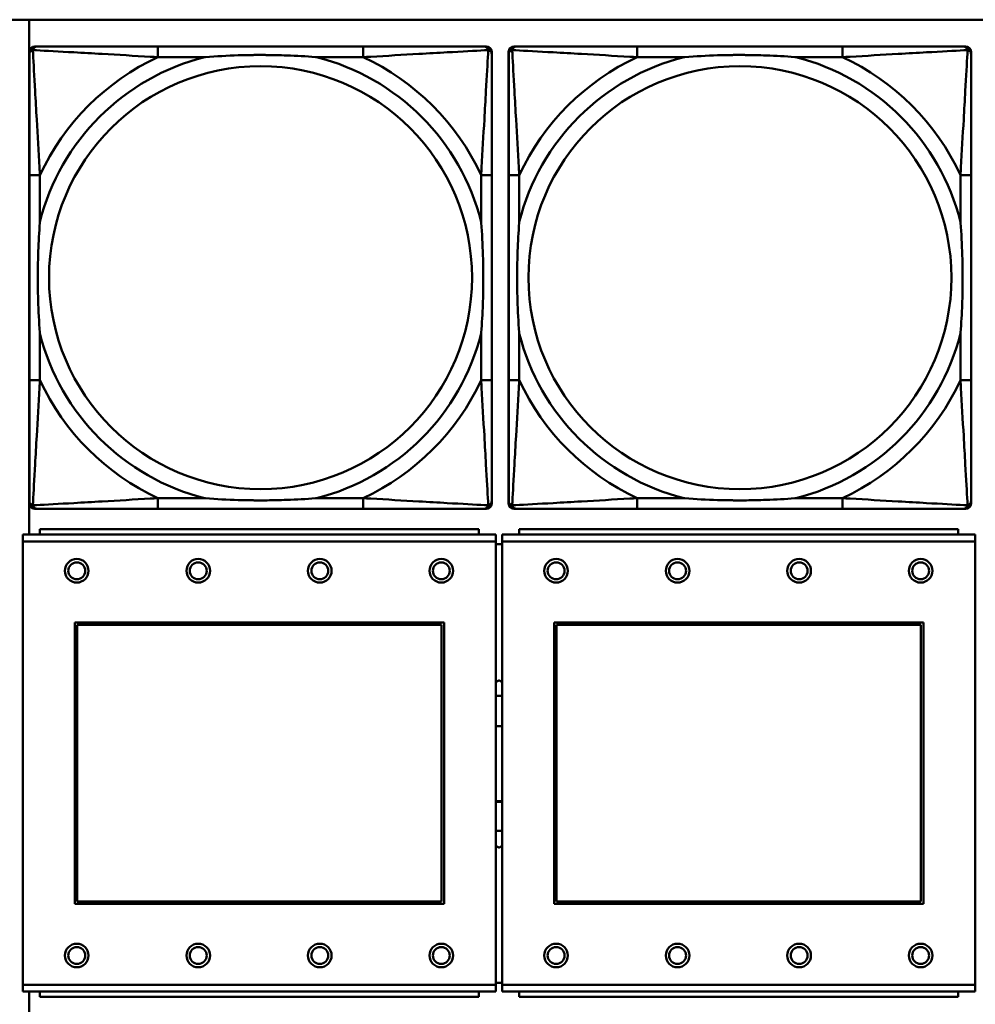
# Model space of a CAD drawing. Header units: inches. Extents: x 9.4 to 55.3, y 0.3 to 33.1.
# Tile 91 of 173: x 26.1 to 27.5, y 12.9 to 14.3. Entities that reach past the tile are written whole.
import ezdxf

# ---------------------------------------------------------------- set-up
doc = ezdxf.new("R2010")
doc.units = ezdxf.units.IN
doc.header["$MEASUREMENT"] = 0
doc.layers.add('Visible Edges(ANSI)', color=7, linetype='Continuous', lineweight=50)
doc.layers.add('Visible Tangent Edges(ANSI)', color=7, linetype='Continuous', lineweight=50)

msp = doc.modelspace()

# ---------------------------------------------------------------- linework, layer by layer
at = {"layer": 'Visible Edges(ANSI)'}
for p, q in [((14.6826, 14.3456), (31.7766, 14.3456)), ((26.0823, 13.5827), (26.0823, 14.3456)), ((26.0824, 13.6287), (26.0824, 14.298)), ((26.0903, 14.3059), (26.0943, 14.3059)), ((26.5769, 14.3059), (26.273, 14.3059)), ((26.7557, 14.3059), (26.7596, 14.3059)), ((26.7675, 14.298), (26.7675, 14.2941)), ((26.7924, 13.6287), (26.7924, 14.298)), ((26.8003, 14.3059), (26.8043, 14.3059)), ((27.2869, 14.3059), (26.983, 14.3059)), ((27.4657, 14.3059), (27.4696, 14.3059)), ((27.4775, 14.298), (27.4775, 14.2941)), ((26.0825, 14.1153), (26.0825, 13.8114)), ((26.7675, 13.8114), (26.7675, 14.1153)), ((26.7925, 14.1153), (26.7925, 13.8114)), ((27.4775, 13.8114), (27.4775, 14.1153)), ((26.7675, 13.6327), (26.7675, 13.6287)), ((27.4775, 13.6327), (27.4775, 13.6287)), ((26.7596, 13.6208), (26.0903, 13.6208)), ((26.273, 13.6208), (26.5769, 13.6208)), ((27.4696, 13.6208), (26.8003, 13.6208)), ((26.983, 13.6208), (27.2869, 13.6208)), ((26.7737, 13.5827), (26.0727, 13.5827)), ((26.0727, 13.5727), (26.0727, 13.5827)), ((26.7482, 13.5907), (26.0982, 13.5907)), ((26.0982, 13.5827), (26.0982, 13.5907)), ((26.7482, 13.5907), (26.7482, 13.5827)), ((26.7737, 13.5827), (26.7737, 13.5727)), ((27.4837, 13.5827), (26.7827, 13.5827)), ((26.7827, 13.5727), (26.7827, 13.5827)), ((27.4582, 13.5907), (26.8082, 13.5907)), ((26.8082, 13.5827), (26.8082, 13.5907)), ((27.4582, 13.5907), (27.4582, 13.5827)), ((27.4837, 13.5827), (27.4837, 13.5727)), ((26.0727, 13.5727), (26.0727, 12.9157)), ((26.7737, 12.9157), (26.7737, 13.5727)), ((26.7827, 13.5687), (26.7737, 13.5687)), ((26.7827, 13.5727), (26.7827, 12.9157)), ((27.4837, 12.9157), (27.4837, 13.5727)), ((26.1497, 13.0357), (26.1497, 13.4527)), ((26.1497, 13.4527), (26.6967, 13.4527)), ((26.6967, 13.4527), (26.6967, 13.0357)), ((26.8597, 13.0357), (26.8597, 13.4527)), ((26.8597, 13.4527), (27.4067, 13.4527)), ((27.4067, 13.4527), (27.4067, 13.0357)), ((26.1533, 13.4491), (26.6931, 13.4491)), ((26.1533, 13.0393), (26.1533, 13.4491)), ((26.6931, 13.4491), (26.6931, 13.0393)), ((26.8633, 13.4491), (27.4031, 13.4491)), ((26.8633, 13.0393), (26.8633, 13.4491)), ((27.4031, 13.4491), (27.4031, 13.0393)), ((26.6967, 13.0357), (26.1497, 13.0357)), ((26.6931, 13.0393), (26.1533, 13.0393)), ((27.4067, 13.0357), (26.8597, 13.0357)), ((27.4031, 13.0393), (26.8633, 13.0393)), ((26.0727, 12.9057), (26.0727, 12.9157)), ((26.7737, 12.9187), (26.7827, 12.9187)), ((26.7737, 12.9157), (26.7737, 12.9057)), ((26.7827, 12.9057), (26.7827, 12.9157)), ((27.4837, 12.9157), (27.4837, 12.9057)), ((26.0727, 12.9057), (26.7737, 12.9057)), ((26.0823, 12.141), (26.0823, 12.9057)), ((26.0982, 12.9057), (26.0982, 12.8977)), ((26.7482, 12.8977), (26.0982, 12.8977)), ((26.7482, 12.8977), (26.7482, 12.9057)), ((26.7827, 12.9057), (27.4837, 12.9057)), ((26.8082, 12.9057), (26.8082, 12.8977)), ((27.4582, 12.8977), (26.8082, 12.8977)), ((27.4582, 12.8977), (27.4582, 12.9057))]:
    msp.add_line(p, q, dxfattribs=at)
for centre, radius in [((26.1527, 13.5291), 0.0175), ((26.1527, 13.5291), 0.0125), ((26.3327, 13.5291), 0.0175), ((26.3327, 13.5291), 0.0125), ((26.5127, 13.5291), 0.0175), ((26.5127, 13.5291), 0.0125), ((26.6927, 13.5291), 0.0175), ((26.6927, 13.5291), 0.0125), ((26.8627, 13.5291), 0.0175), ((26.8627, 13.5291), 0.0125), ((27.0427, 13.5291), 0.0175), ((27.0427, 13.5291), 0.0125), ((27.2227, 13.5291), 0.0175), ((27.2227, 13.5291), 0.0125), ((27.4027, 13.5291), 0.0175), ((27.4027, 13.5291), 0.0125), ((26.1527, 12.9591), 0.0175), ((26.1527, 12.9591), 0.0125), ((26.3327, 12.9591), 0.0175), ((26.3327, 12.9591), 0.0125), ((26.5127, 12.9591), 0.0175), ((26.5127, 12.9591), 0.0125), ((26.6927, 12.9591), 0.0175), ((26.6927, 12.9591), 0.0125), ((26.8627, 12.9591), 0.0175), ((26.8627, 12.9591), 0.0125), ((27.0427, 12.9591), 0.0175), ((27.0427, 12.9591), 0.0125), ((27.2227, 12.9591), 0.0175), ((27.2227, 12.9591), 0.0125), ((27.4027, 12.9591), 0.0175), ((27.4027, 12.9591), 0.0125)]:
    msp.add_circle(centre, radius, dxfattribs=at)
for centre, radius, start, end in [((26.0903, 14.298), 0.00787, 90, 180), ((26.0943, 14.2941), 0.0118, 90, 180), ((26.7557, 14.2941), 0.0118, 0, 90), ((26.7596, 14.298), 0.00787, 0, 90), ((26.8003, 14.298), 0.00787, 90, 180), ((26.8043, 14.2941), 0.0118, 90, 180), ((27.4657, 14.2941), 0.0118, 0, 90), ((27.4696, 14.298), 0.00787, 0, 90), ((26.0903, 13.6287), 0.00787, 180, 270), ((26.0943, 13.6327), 0.0118, 180, 270), ((26.7557, 13.6327), 0.0118, 270, 360), ((26.7596, 13.6287), 0.00787, 270, 0), ((26.8003, 13.6287), 0.00787, 180, 270), ((26.8043, 13.6327), 0.0118, 180, 270), ((27.4657, 13.6327), 0.0118, 270, 360), ((27.4696, 13.6287), 0.00787, 270, 0), ((26.7782, 13.2437), 0.0999, 87.4526, 92.6173), ((26.7782, 13.2428), 0.056, 85.4534, 94.6716), ((26.7784, 13.2437), 0.056, 265.1445, 274.3628), ((26.7782, 13.2428), 0.056, 265.3284, 274.5466), ((26.7782, 13.2437), 0.0999, 267.3827, 272.5474)]:
    msp.add_arc(centre, radius, start, end, dxfattribs=at)
for points, knots in [([(26.273, 14.3059), (26.2694, 14.3059), (26.2658, 14.3059), (26.2623, 14.3059), (26.229, 14.3059), (26.1953, 14.3059), (26.1645, 14.3059), (26.1375, 14.3059), (26.112, 14.3059), (26.0985, 14.3059), (26.0969, 14.3059), (26.0955, 14.3059), (26.0943, 14.3059)], [0, 0, 0, 0, 0.0272471, 0.0272471, 0.0272471, 0.2790553, 0.2790553, 0.2790553, 0.4988354, 0.4988354, 0.4988354, 0.5252205, 0.5252205, 0.5252205, 0.5252205]), ([(26.7557, 14.3059), (26.7408, 14.3059), (26.6992, 14.3059), (26.6585, 14.3059), (26.632, 14.3059), (26.6042, 14.3059), (26.5769, 14.3059)], [-0.5252205, -0.5252205, -0.5252205, -0.5252205, -0.20743, -0.20743, -0.20743, 0, 0, 0, 0]), ([(26.983, 14.3059), (26.9794, 14.3059), (26.9758, 14.3059), (26.9723, 14.3059), (26.939, 14.3059), (26.9053, 14.3059), (26.8745, 14.3059), (26.8475, 14.3059), (26.822, 14.3059), (26.8085, 14.3059), (26.8069, 14.3059), (26.8055, 14.3059), (26.8043, 14.3059)], [0, 0, 0, 0, 0.0272471, 0.0272471, 0.0272471, 0.2790553, 0.2790553, 0.2790553, 0.4988354, 0.4988354, 0.4988354, 0.5252205, 0.5252205, 0.5252205, 0.5252205]), ([(27.4657, 14.3059), (27.4508, 14.3059), (27.4092, 14.3059), (27.3685, 14.3059), (27.342, 14.3059), (27.3142, 14.3059), (27.2869, 14.3059)], [-0.5252205, -0.5252205, -0.5252205, -0.5252205, -0.20743, -0.20743, -0.20743, 0, 0, 0, 0]), ([(26.0825, 14.2941), (26.0825, 14.2792), (26.0825, 14.2376), (26.0825, 14.1969), (26.0825, 14.1704), (26.0825, 14.1425), (26.0825, 14.1153)], [-0.5252205, -0.5252205, -0.5252205, -0.5252205, -0.20743, -0.20743, -0.20743, 0, 0, 0, 0]), ([(26.3422, 14.2901), (26.3427, 14.2902), (26.3431, 14.2902), (26.3596, 14.2914), (26.3757, 14.2923), (26.3986, 14.293), (26.4053, 14.2932), (26.4145, 14.2933), (26.417, 14.2933), (26.421, 14.2933), (26.4226, 14.2933), (26.4258, 14.2933), (26.4273, 14.2933), (26.4309, 14.2933), (26.4329, 14.2933), (26.4391, 14.2932), (26.4432, 14.2932), (26.453, 14.293), (26.4586, 14.2928), (26.4783, 14.2921), (26.4924, 14.2913), (26.5068, 14.2902), (26.5073, 14.2902), (26.5077, 14.2901)], [-0.416114, -0.416114, -0.416114, -0.416114, -0.4127691, -0.4127691, -0.2896446, -0.2896446, -0.2388934, -0.2388934, -0.2201881, -0.2201881, -0.2080204, -0.2080204, -0.196499, -0.196499, -0.1809939, -0.1809939, -0.149741, -0.149741, -0.1073162, -0.1073162, 0, 0, 0.0033356, 0.0033356, 0.0033356, 0.0033356]), ([(26.7675, 14.1153), (26.7675, 14.1189), (26.7675, 14.1225), (26.7675, 14.1261), (26.7675, 14.1593), (26.7675, 14.193), (26.7675, 14.2239), (26.7675, 14.2508), (26.7675, 14.2764), (26.7675, 14.2898), (26.7675, 14.2914), (26.7675, 14.2928), (26.7675, 14.2941)], [0, 0, 0, 0, 0.0272471, 0.0272471, 0.0272471, 0.2790553, 0.2790553, 0.2790553, 0.4988354, 0.4988354, 0.4988354, 0.5252205, 0.5252205, 0.5252205, 0.5252205]), ([(26.7925, 14.2941), (26.7925, 14.2792), (26.7925, 14.2376), (26.7925, 14.1969), (26.7925, 14.1704), (26.7925, 14.1425), (26.7925, 14.1153)], [-0.5252205, -0.5252205, -0.5252205, -0.5252205, -0.20743, -0.20743, -0.20743, 0, 0, 0, 0]), ([(27.0522, 14.2901), (27.0527, 14.2902), (27.0531, 14.2902), (27.0696, 14.2914), (27.0857, 14.2923), (27.1086, 14.293), (27.1153, 14.2932), (27.1245, 14.2933), (27.127, 14.2933), (27.131, 14.2933), (27.1326, 14.2933), (27.1358, 14.2933), (27.1373, 14.2933), (27.1409, 14.2933), (27.1429, 14.2933), (27.1491, 14.2932), (27.1532, 14.2932), (27.163, 14.293), (27.1686, 14.2928), (27.1883, 14.2921), (27.2024, 14.2913), (27.2168, 14.2902), (27.2173, 14.2902), (27.2177, 14.2901)], [-0.416114, -0.416114, -0.416114, -0.416114, -0.4127691, -0.4127691, -0.2896446, -0.2896446, -0.2388934, -0.2388934, -0.2201881, -0.2201881, -0.2080204, -0.2080204, -0.196499, -0.196499, -0.1809939, -0.1809939, -0.149741, -0.149741, -0.1073162, -0.1073162, 0, 0, 0.0033356, 0.0033356, 0.0033356, 0.0033356]), ([(27.4775, 14.1153), (27.4775, 14.1189), (27.4775, 14.1225), (27.4775, 14.1261), (27.4775, 14.1593), (27.4775, 14.193), (27.4775, 14.2239), (27.4775, 14.2508), (27.4775, 14.2764), (27.4775, 14.2898), (27.4775, 14.2914), (27.4775, 14.2928), (27.4775, 14.2941)], [0, 0, 0, 0, 0.0272471, 0.0272471, 0.0272471, 0.2790553, 0.2790553, 0.2790553, 0.4988354, 0.4988354, 0.4988354, 0.5252205, 0.5252205, 0.5252205, 0.5252205]), ([(26.0982, 13.8806), (26.0982, 13.8811), (26.0981, 13.8815), (26.0969, 13.898), (26.096, 13.9141), (26.0953, 13.937), (26.0952, 13.9437), (26.0951, 13.9529), (26.0951, 13.9554), (26.095, 13.9594), (26.095, 13.961), (26.095, 13.9642), (26.095, 13.9657), (26.095, 13.9693), (26.0951, 13.9713), (26.0951, 13.9775), (26.0952, 13.9816), (26.0954, 13.9914), (26.0955, 13.997), (26.0963, 14.0167), (26.097, 14.0308), (26.0981, 14.0452), (26.0982, 14.0457), (26.0982, 14.0461)], [-0.416114, -0.416114, -0.416114, -0.416114, -0.4127691, -0.4127691, -0.2896446, -0.2896446, -0.2388934, -0.2388934, -0.2201881, -0.2201881, -0.2080204, -0.2080204, -0.196499, -0.196499, -0.1809939, -0.1809939, -0.149741, -0.149741, -0.1073162, -0.1073162, 0, 0, 0.0033356, 0.0033356, 0.0033356, 0.0033356]), ([(26.7517, 14.0461), (26.7518, 14.0457), (26.7518, 14.0452), (26.753, 14.0287), (26.7539, 14.0127), (26.7546, 13.9897), (26.7548, 13.983), (26.7549, 13.9738), (26.7549, 13.9714), (26.7549, 13.9673), (26.7549, 13.9657), (26.7549, 13.9626), (26.7549, 13.961), (26.7549, 13.9575), (26.7549, 13.9554), (26.7548, 13.9492), (26.7548, 13.9451), (26.7546, 13.9354), (26.7544, 13.9298), (26.7537, 13.91), (26.7529, 13.896), (26.7518, 13.8815), (26.7518, 13.8811), (26.7517, 13.8806)], [-0.416114, -0.416114, -0.416114, -0.416114, -0.4127691, -0.4127691, -0.2896446, -0.2896446, -0.2388934, -0.2388934, -0.2201881, -0.2201881, -0.2080204, -0.2080204, -0.196499, -0.196499, -0.1809939, -0.1809939, -0.149741, -0.149741, -0.1073162, -0.1073162, 0, 0, 0.0033356, 0.0033356, 0.0033356, 0.0033356]), ([(26.8082, 13.8806), (26.8082, 13.8811), (26.8081, 13.8815), (26.8069, 13.898), (26.806, 13.9141), (26.8053, 13.937), (26.8052, 13.9437), (26.8051, 13.9529), (26.8051, 13.9554), (26.805, 13.9594), (26.805, 13.961), (26.805, 13.9642), (26.805, 13.9657), (26.805, 13.9693), (26.8051, 13.9713), (26.8051, 13.9775), (26.8052, 13.9816), (26.8054, 13.9914), (26.8055, 13.997), (26.8063, 14.0167), (26.807, 14.0308), (26.8081, 14.0452), (26.8082, 14.0457), (26.8082, 14.0461)], [-0.416114, -0.416114, -0.416114, -0.416114, -0.4127691, -0.4127691, -0.2896446, -0.2896446, -0.2388934, -0.2388934, -0.2201881, -0.2201881, -0.2080204, -0.2080204, -0.196499, -0.196499, -0.1809939, -0.1809939, -0.149741, -0.149741, -0.1073162, -0.1073162, 0, 0, 0.0033356, 0.0033356, 0.0033356, 0.0033356]), ([(27.4617, 14.0461), (27.4618, 14.0457), (27.4618, 14.0452), (27.463, 14.0287), (27.4639, 14.0127), (27.4646, 13.9897), (27.4648, 13.983), (27.4649, 13.9738), (27.4649, 13.9714), (27.4649, 13.9673), (27.4649, 13.9657), (27.4649, 13.9626), (27.4649, 13.961), (27.4649, 13.9575), (27.4649, 13.9554), (27.4648, 13.9492), (27.4648, 13.9451), (27.4646, 13.9354), (27.4644, 13.9298), (27.4637, 13.91), (27.4629, 13.896), (27.4618, 13.8815), (27.4618, 13.8811), (27.4617, 13.8806)], [-0.416114, -0.416114, -0.416114, -0.416114, -0.4127691, -0.4127691, -0.2896446, -0.2896446, -0.2388934, -0.2388934, -0.2201881, -0.2201881, -0.2080204, -0.2080204, -0.196499, -0.196499, -0.1809939, -0.1809939, -0.149741, -0.149741, -0.1073162, -0.1073162, 0, 0, 0.0033356, 0.0033356, 0.0033356, 0.0033356]), ([(26.0825, 13.8114), (26.0825, 13.7842), (26.0825, 13.7563), (26.0825, 13.7298), (26.0825, 13.6891), (26.0825, 13.6475), (26.0825, 13.6327)], [3.9382945, 3.9382945, 3.9382945, 3.9382945, 4.1457245, 4.1457245, 4.1457245, 4.463515, 4.463515, 4.463515, 4.463515]), ([(26.7675, 13.6327), (26.7675, 13.6475), (26.7675, 13.6891), (26.7675, 13.7298), (26.7675, 13.7563), (26.7675, 13.7842), (26.7675, 13.8114)], [-0.5252205, -0.5252205, -0.5252205, -0.5252205, -0.20743, -0.20743, -0.20743, 0, 0, 0, 0]), ([(26.7925, 13.8114), (26.7925, 13.7842), (26.7925, 13.7563), (26.7925, 13.7298), (26.7925, 13.6891), (26.7925, 13.6475), (26.7925, 13.6327)], [3.9382945, 3.9382945, 3.9382945, 3.9382945, 4.1457245, 4.1457245, 4.1457245, 4.463515, 4.463515, 4.463515, 4.463515]), ([(27.4775, 13.6327), (27.4775, 13.6475), (27.4775, 13.6891), (27.4775, 13.7298), (27.4775, 13.7563), (27.4775, 13.7842), (27.4775, 13.8114)], [-0.5252205, -0.5252205, -0.5252205, -0.5252205, -0.20743, -0.20743, -0.20743, 0, 0, 0, 0]), ([(26.5077, 13.6366), (26.5073, 13.6366), (26.5068, 13.6365), (26.4924, 13.6354), (26.4783, 13.6346), (26.4586, 13.6339), (26.453, 13.6338), (26.4432, 13.6336), (26.4391, 13.6335), (26.4329, 13.6334), (26.4309, 13.6334), (26.4273, 13.6334), (26.4258, 13.6334), (26.4226, 13.6334), (26.421, 13.6334), (26.417, 13.6334), (26.4145, 13.6335), (26.4053, 13.6336), (26.3986, 13.6337), (26.3757, 13.6344), (26.3596, 13.6353), (26.3431, 13.6365), (26.3427, 13.6366), (26.3422, 13.6366)], [-0.4149464, -0.4149464, -0.4149464, -0.4149464, -0.41162, -0.41162, -0.3046026, -0.3046026, -0.2622958, -0.2622958, -0.23113, -0.23113, -0.215668, -0.215668, -0.2041787, -0.2041787, -0.1920448, -0.1920448, -0.1733916, -0.1733916, -0.1227817, -0.1227817, 0, 0, 0.0033356, 0.0033356, 0.0033356, 0.0033356]), ([(27.2177, 13.6366), (27.2173, 13.6366), (27.2168, 13.6365), (27.2024, 13.6354), (27.1883, 13.6346), (27.1686, 13.6339), (27.163, 13.6338), (27.1532, 13.6336), (27.1491, 13.6335), (27.1429, 13.6334), (27.1409, 13.6334), (27.1373, 13.6334), (27.1358, 13.6334), (27.1326, 13.6334), (27.131, 13.6334), (27.127, 13.6334), (27.1245, 13.6335), (27.1153, 13.6336), (27.1086, 13.6337), (27.0857, 13.6344), (27.0696, 13.6353), (27.0531, 13.6365), (27.0527, 13.6366), (27.0522, 13.6366)], [-0.4149464, -0.4149464, -0.4149464, -0.4149464, -0.41162, -0.41162, -0.3046026, -0.3046026, -0.2622958, -0.2622958, -0.23113, -0.23113, -0.215668, -0.215668, -0.2041787, -0.2041787, -0.1920448, -0.1920448, -0.1733916, -0.1733916, -0.1227817, -0.1227817, 0, 0, 0.0033356, 0.0033356, 0.0033356, 0.0033356]), ([(26.0943, 13.6208), (26.1092, 13.6208), (26.1508, 13.6208), (26.1914, 13.6208), (26.2179, 13.6208), (26.2458, 13.6208), (26.273, 13.6208)], [-0.5252205, -0.5252205, -0.5252205, -0.5252205, -0.20743, -0.20743, -0.20743, 0, 0, 0, 0]), ([(26.5769, 13.6208), (26.6042, 13.6208), (26.632, 13.6208), (26.6585, 13.6208), (26.6992, 13.6208), (26.7408, 13.6208), (26.7557, 13.6208)], [3.9382945, 3.9382945, 3.9382945, 3.9382945, 4.1457245, 4.1457245, 4.1457245, 4.463515, 4.463515, 4.463515, 4.463515]), ([(26.8043, 13.6208), (26.8192, 13.6208), (26.8608, 13.6208), (26.9014, 13.6208), (26.9279, 13.6208), (26.9558, 13.6208), (26.983, 13.6208)], [-0.5252205, -0.5252205, -0.5252205, -0.5252205, -0.20743, -0.20743, -0.20743, 0, 0, 0, 0]), ([(27.2869, 13.6208), (27.3142, 13.6208), (27.342, 13.6208), (27.3685, 13.6208), (27.4092, 13.6208), (27.4508, 13.6208), (27.4657, 13.6208)], [3.9382945, 3.9382945, 3.9382945, 3.9382945, 4.1457245, 4.1457245, 4.1457245, 4.463515, 4.463515, 4.463515, 4.463515])]:
    msp.add_open_spline(points, degree=3, knots=knots, dxfattribs=at)
for points, weights in [([(26.7737, 13.3642), (26.7759, 13.3655), (26.7782, 13.3668)], [1.01893421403, 1.01350736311, 1.00763861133]), ([(26.7782, 13.3668), (26.7805, 13.3655), (26.7827, 13.3642)], [1.00763861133, 1.0133482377, 1.01863960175]), ([(26.7782, 13.1188), (26.7759, 13.1201), (26.7737, 13.1214)], [1, 1.00574112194, 1.01105612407]), ([(26.7827, 13.1214), (26.7805, 13.1201), (26.7782, 13.1188)], [1.01076764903, 1.00558548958, 1])]:
    msp.add_rational_spline(points, weights, degree=2, dxfattribs=at)
at = {"layer": 'Visible Tangent Edges(ANSI)'}
for p, q in [((26.273, 14.3059), (26.273, 14.2901)), ((26.5769, 14.3059), (26.5769, 14.2901)), ((26.983, 14.3059), (26.983, 14.2901)), ((27.2869, 14.3059), (27.2869, 14.2901)), ((26.273, 14.2901), (26.3422, 14.2901)), ((26.5077, 14.2901), (26.5769, 14.2901)), ((26.983, 14.2901), (27.0522, 14.2901)), ((27.2177, 14.2901), (27.2869, 14.2901)), ((26.0982, 14.1153), (26.0825, 14.1153)), ((26.0982, 14.0461), (26.0982, 14.1153)), ((26.7675, 14.1153), (26.7517, 14.1153)), ((26.7517, 14.1153), (26.7517, 14.0461)), ((26.8082, 14.1153), (26.7925, 14.1153)), ((26.8082, 14.0461), (26.8082, 14.1153)), ((27.4775, 14.1153), (27.4617, 14.1153)), ((27.4617, 14.1153), (27.4617, 14.0461)), ((26.0982, 13.8114), (26.0982, 13.8806)), ((26.7517, 13.8806), (26.7517, 13.8114)), ((26.8082, 13.8114), (26.8082, 13.8806)), ((27.4617, 13.8806), (27.4617, 13.8114)), ((26.0982, 13.8114), (26.0825, 13.8114)), ((26.7675, 13.8114), (26.7517, 13.8114)), ((26.8082, 13.8114), (26.7925, 13.8114)), ((27.4775, 13.8114), (27.4617, 13.8114)), ((26.273, 13.6366), (26.273, 13.6208)), ((26.3422, 13.6366), (26.273, 13.6366)), ((26.5769, 13.6366), (26.5077, 13.6366)), ((26.5769, 13.6366), (26.5769, 13.6208)), ((26.983, 13.6366), (26.983, 13.6208)), ((27.0522, 13.6366), (26.983, 13.6366)), ((27.2869, 13.6366), (27.2177, 13.6366)), ((27.2869, 13.6366), (27.2869, 13.6208)), ((26.0727, 13.5727), (26.7737, 13.5727)), ((26.7827, 13.5727), (27.4837, 13.5727)), ((26.7737, 12.9157), (26.0727, 12.9157)), ((27.4837, 12.9157), (26.7827, 12.9157))]:
    msp.add_line(p, q, dxfattribs=at)
for centre in [(26.425, 13.9634), (27.135, 13.9634)]:
    msp.add_circle(centre, 0.3133, dxfattribs=at)
for centre, radius, start, end in [((26.425, 13.9634), 0.3371, 104.2103, 165.7897), ((26.425, 13.9634), 0.3604, 114.9407, 155.0593), ((26.425, 13.9634), 0.3371, 14.2103, 75.7897), ((26.425, 13.9634), 0.3604, 24.9407, 65.0593), ((27.135, 13.9634), 0.3371, 104.2103, 165.7897), ((27.135, 13.9634), 0.3604, 114.9407, 155.0593), ((27.135, 13.9634), 0.3371, 14.2103, 75.7897), ((27.135, 13.9634), 0.3604, 24.9407, 65.0593), ((26.425, 13.9634), 0.3371, 194.2103, 255.7897), ((26.425, 13.9634), 0.3371, 284.2103, 345.7897), ((27.135, 13.9634), 0.3371, 194.2103, 255.7897), ((27.135, 13.9634), 0.3371, 284.2103, 345.7897), ((26.425, 13.9634), 0.3604, 204.9407, 245.0593), ((26.425, 13.9634), 0.3604, 294.9407, 335.0593), ((27.135, 13.9634), 0.3604, 204.9407, 245.0593), ((27.135, 13.9634), 0.3604, 294.9407, 335.0593)]:
    msp.add_arc(centre, radius, start, end, dxfattribs=at)
for points, knots in [([(26.0825, 14.2941), (26.0825, 14.2947), (26.0825, 14.2952), (26.0828, 14.2962), (26.0829, 14.2967), (26.0833, 14.2973), (26.0834, 14.2976), (26.0837, 14.2979), (26.0838, 14.2981), (26.0841, 14.2985), (26.0844, 14.2987), (26.0851, 14.2993), (26.0856, 14.2997), (26.0866, 14.3002), (26.0872, 14.3004), (26.0877, 14.3006)], [-0.02627331, -0.02627331, -0.02627331, -0.02627331, -0.02158775, -0.02158775, -0.01736415, -0.01736415, -0.0147244, -0.0147244, -0.01307456, -0.01307456, -0.00977487, -0.00977487, -0.00449537, -0.00449537, 0.00012419, 0.00012419, 0.00012419, 0.00012419]), ([(26.0877, 14.3006), (26.0879, 14.3012), (26.0881, 14.3017), (26.0887, 14.3028), (26.089, 14.3033), (26.0896, 14.304), (26.0899, 14.3042), (26.0903, 14.3046), (26.0904, 14.3047), (26.0908, 14.3049), (26.091, 14.3051), (26.0917, 14.3054), (26.0921, 14.3056), (26.0931, 14.3058), (26.0937, 14.3059), (26.0943, 14.3059)], [-0.00012419, -0.00012419, -0.00012419, -0.00012419, 0.00449537, 0.00449537, 0.00977487, 0.00977487, 0.01307456, 0.01307456, 0.0147244, 0.0147244, 0.01736415, 0.01736415, 0.02158775, 0.02158775, 0.02627331, 0.02627331, 0.02627331, 0.02627331]), ([(26.0982, 14.1153), (26.098, 14.1191), (26.0978, 14.1228), (26.0963, 14.1502), (26.0948, 14.1744), (26.0926, 14.2122), (26.0918, 14.2263), (26.0898, 14.2615), (26.0887, 14.2816), (26.0879, 14.2971), (26.0878, 14.2989), (26.0877, 14.3006)], [0, 0, 0, 0, 0.0278591, 0.0278591, 0.201273, 0.201273, 0.3066357, 0.3066357, 0.475216, 0.475216, 0.5007189, 0.5007189, 0.5007189, 0.5007189]), ([(26.0877, 14.3006), (26.0894, 14.3005), (26.0913, 14.3004), (26.1067, 14.2996), (26.1268, 14.2985), (26.1621, 14.2965), (26.1761, 14.2957), (26.2139, 14.2935), (26.2381, 14.2921), (26.2655, 14.2905), (26.2693, 14.2903), (26.273, 14.2901)], [-0.5007189, -0.5007189, -0.5007189, -0.5007189, -0.475216, -0.475216, -0.3066357, -0.3066357, -0.201273, -0.201273, -0.0278591, -0.0278591, 0, 0, 0, 0]), ([(26.5769, 14.2901), (26.5807, 14.2903), (26.5845, 14.2905), (26.6118, 14.2921), (26.636, 14.2935), (26.6738, 14.2957), (26.6879, 14.2965), (26.7231, 14.2985), (26.7432, 14.2996), (26.7587, 14.3004), (26.7605, 14.3005), (26.7622, 14.3006)], [0, 0, 0, 0, 0.0278591, 0.0278591, 0.201273, 0.201273, 0.3066357, 0.3066357, 0.475216, 0.475216, 0.5007189, 0.5007189, 0.5007189, 0.5007189]), ([(26.7622, 14.3006), (26.7621, 14.2989), (26.762, 14.2971), (26.7612, 14.2816), (26.7601, 14.2615), (26.7581, 14.2263), (26.7573, 14.2122), (26.7551, 14.1744), (26.7537, 14.1502), (26.7521, 14.1228), (26.7519, 14.1191), (26.7517, 14.1153)], [-0.5007189, -0.5007189, -0.5007189, -0.5007189, -0.475216, -0.475216, -0.3066357, -0.3066357, -0.201273, -0.201273, -0.0278591, -0.0278591, 0, 0, 0, 0]), ([(26.7557, 14.3059), (26.7563, 14.3059), (26.7568, 14.3058), (26.7578, 14.3056), (26.7583, 14.3054), (26.7589, 14.3051), (26.7592, 14.3049), (26.7595, 14.3047), (26.7597, 14.3046), (26.7601, 14.3042), (26.7603, 14.304), (26.7609, 14.3033), (26.7613, 14.3028), (26.7618, 14.3017), (26.762, 14.3012), (26.7622, 14.3006)], [-0.02627331, -0.02627331, -0.02627331, -0.02627331, -0.02158775, -0.02158775, -0.01736415, -0.01736415, -0.0147244, -0.0147244, -0.01307456, -0.01307456, -0.00977487, -0.00977487, -0.00449537, -0.00449537, 0.00012419, 0.00012419, 0.00012419, 0.00012419]), ([(26.7622, 14.3006), (26.7628, 14.3004), (26.7633, 14.3002), (26.7644, 14.2997), (26.7649, 14.2993), (26.7656, 14.2987), (26.7658, 14.2985), (26.7662, 14.2981), (26.7663, 14.2979), (26.7665, 14.2976), (26.7667, 14.2973), (26.767, 14.2967), (26.7672, 14.2962), (26.7674, 14.2952), (26.7675, 14.2947), (26.7675, 14.2941)], [-0.00012419, -0.00012419, -0.00012419, -0.00012419, 0.00449537, 0.00449537, 0.00977487, 0.00977487, 0.01307456, 0.01307456, 0.0147244, 0.0147244, 0.01736415, 0.01736415, 0.02158775, 0.02158775, 0.02627331, 0.02627331, 0.02627331, 0.02627331]), ([(26.7925, 14.2941), (26.7925, 14.2947), (26.7925, 14.2952), (26.7928, 14.2962), (26.7929, 14.2967), (26.7933, 14.2973), (26.7934, 14.2976), (26.7937, 14.2979), (26.7938, 14.2981), (26.7941, 14.2985), (26.7944, 14.2987), (26.7951, 14.2993), (26.7956, 14.2997), (26.7966, 14.3002), (26.7972, 14.3004), (26.7977, 14.3006)], [-0.02627331, -0.02627331, -0.02627331, -0.02627331, -0.02158775, -0.02158775, -0.01736415, -0.01736415, -0.0147244, -0.0147244, -0.01307456, -0.01307456, -0.00977487, -0.00977487, -0.00449537, -0.00449537, 0.00012419, 0.00012419, 0.00012419, 0.00012419]), ([(26.7977, 14.3006), (26.7979, 14.3012), (26.7981, 14.3017), (26.7987, 14.3028), (26.799, 14.3033), (26.7996, 14.304), (26.7999, 14.3042), (26.8003, 14.3046), (26.8004, 14.3047), (26.8008, 14.3049), (26.801, 14.3051), (26.8017, 14.3054), (26.8021, 14.3056), (26.8031, 14.3058), (26.8037, 14.3059), (26.8043, 14.3059)], [-0.00012419, -0.00012419, -0.00012419, -0.00012419, 0.00449537, 0.00449537, 0.00977487, 0.00977487, 0.01307456, 0.01307456, 0.0147244, 0.0147244, 0.01736415, 0.01736415, 0.02158775, 0.02158775, 0.02627331, 0.02627331, 0.02627331, 0.02627331]), ([(26.8082, 14.1153), (26.808, 14.1191), (26.8078, 14.1228), (26.8063, 14.1502), (26.8048, 14.1744), (26.8026, 14.2122), (26.8018, 14.2263), (26.7998, 14.2615), (26.7987, 14.2816), (26.7979, 14.2971), (26.7978, 14.2989), (26.7977, 14.3006)], [0, 0, 0, 0, 0.0278591, 0.0278591, 0.201273, 0.201273, 0.3066357, 0.3066357, 0.475216, 0.475216, 0.5007189, 0.5007189, 0.5007189, 0.5007189]), ([(26.7977, 14.3006), (26.7994, 14.3005), (26.8013, 14.3004), (26.8167, 14.2996), (26.8368, 14.2985), (26.8721, 14.2965), (26.8861, 14.2957), (26.9239, 14.2935), (26.9481, 14.2921), (26.9755, 14.2905), (26.9793, 14.2903), (26.983, 14.2901)], [-0.5007189, -0.5007189, -0.5007189, -0.5007189, -0.475216, -0.475216, -0.3066357, -0.3066357, -0.201273, -0.201273, -0.0278591, -0.0278591, 0, 0, 0, 0]), ([(27.2869, 14.2901), (27.2907, 14.2903), (27.2945, 14.2905), (27.3218, 14.2921), (27.346, 14.2935), (27.3838, 14.2957), (27.3979, 14.2965), (27.4331, 14.2985), (27.4532, 14.2996), (27.4687, 14.3004), (27.4705, 14.3005), (27.4722, 14.3006)], [0, 0, 0, 0, 0.0278591, 0.0278591, 0.201273, 0.201273, 0.3066357, 0.3066357, 0.475216, 0.475216, 0.5007189, 0.5007189, 0.5007189, 0.5007189]), ([(27.4722, 14.3006), (27.4721, 14.2989), (27.472, 14.2971), (27.4712, 14.2816), (27.4701, 14.2615), (27.4681, 14.2263), (27.4673, 14.2122), (27.4651, 14.1744), (27.4637, 14.1502), (27.4621, 14.1228), (27.4619, 14.1191), (27.4617, 14.1153)], [-0.5007189, -0.5007189, -0.5007189, -0.5007189, -0.475216, -0.475216, -0.3066357, -0.3066357, -0.201273, -0.201273, -0.0278591, -0.0278591, 0, 0, 0, 0]), ([(27.4657, 14.3059), (27.4663, 14.3059), (27.4668, 14.3058), (27.4678, 14.3056), (27.4683, 14.3054), (27.4689, 14.3051), (27.4692, 14.3049), (27.4695, 14.3047), (27.4697, 14.3046), (27.4701, 14.3042), (27.4703, 14.304), (27.4709, 14.3033), (27.4713, 14.3028), (27.4718, 14.3017), (27.472, 14.3012), (27.4722, 14.3006)], [-0.02627331, -0.02627331, -0.02627331, -0.02627331, -0.02158775, -0.02158775, -0.01736415, -0.01736415, -0.0147244, -0.0147244, -0.01307456, -0.01307456, -0.00977487, -0.00977487, -0.00449537, -0.00449537, 0.00012419, 0.00012419, 0.00012419, 0.00012419]), ([(27.4722, 14.3006), (27.4728, 14.3004), (27.4733, 14.3002), (27.4744, 14.2997), (27.4749, 14.2993), (27.4756, 14.2987), (27.4758, 14.2985), (27.4762, 14.2981), (27.4763, 14.2979), (27.4765, 14.2976), (27.4767, 14.2973), (27.477, 14.2967), (27.4772, 14.2962), (27.4774, 14.2952), (27.4775, 14.2947), (27.4775, 14.2941)], [-0.00012419, -0.00012419, -0.00012419, -0.00012419, 0.00449537, 0.00449537, 0.00977487, 0.00977487, 0.01307456, 0.01307456, 0.0147244, 0.0147244, 0.01736415, 0.01736415, 0.02158775, 0.02158775, 0.02627331, 0.02627331, 0.02627331, 0.02627331]), ([(26.0877, 13.6261), (26.0878, 13.6278), (26.0879, 13.6297), (26.0887, 13.6451), (26.0898, 13.6652), (26.0918, 13.7004), (26.0926, 13.7145), (26.0948, 13.7523), (26.0963, 13.7765), (26.0978, 13.8039), (26.098, 13.8077), (26.0982, 13.8114)], [-4.4390134, -4.4390134, -4.4390134, -4.4390134, -4.4135105, -4.4135105, -4.2449302, -4.2449302, -4.1395675, -4.1395675, -3.9661536, -3.9661536, -3.9382945, -3.9382945, -3.9382945, -3.9382945]), ([(26.7517, 13.8114), (26.7519, 13.8077), (26.7521, 13.8039), (26.7537, 13.7765), (26.7551, 13.7523), (26.7573, 13.7145), (26.7581, 13.7004), (26.7601, 13.6652), (26.7612, 13.6451), (26.762, 13.6297), (26.7621, 13.6278), (26.7622, 13.6261)], [0, 0, 0, 0, 0.0278591, 0.0278591, 0.201273, 0.201273, 0.3066357, 0.3066357, 0.475216, 0.475216, 0.5007189, 0.5007189, 0.5007189, 0.5007189]), ([(26.7977, 13.6261), (26.7978, 13.6278), (26.7979, 13.6297), (26.7987, 13.6451), (26.7998, 13.6652), (26.8018, 13.7004), (26.8026, 13.7145), (26.8048, 13.7523), (26.8063, 13.7765), (26.8078, 13.8039), (26.808, 13.8077), (26.8082, 13.8114)], [-4.4390134, -4.4390134, -4.4390134, -4.4390134, -4.4135105, -4.4135105, -4.2449302, -4.2449302, -4.1395675, -4.1395675, -3.9661536, -3.9661536, -3.9382945, -3.9382945, -3.9382945, -3.9382945]), ([(27.4617, 13.8114), (27.4619, 13.8077), (27.4621, 13.8039), (27.4637, 13.7765), (27.4651, 13.7523), (27.4673, 13.7145), (27.4681, 13.7004), (27.4701, 13.6652), (27.4712, 13.6451), (27.472, 13.6297), (27.4721, 13.6278), (27.4722, 13.6261)], [0, 0, 0, 0, 0.0278591, 0.0278591, 0.201273, 0.201273, 0.3066357, 0.3066357, 0.475216, 0.475216, 0.5007189, 0.5007189, 0.5007189, 0.5007189]), ([(26.0877, 13.6261), (26.0872, 13.6263), (26.0866, 13.6265), (26.0856, 13.6271), (26.0851, 13.6274), (26.0844, 13.628), (26.0841, 13.6283), (26.0838, 13.6287), (26.0837, 13.6288), (26.0834, 13.6292), (26.0833, 13.6294), (26.0829, 13.6301), (26.0828, 13.6305), (26.0825, 13.6315), (26.0825, 13.632), (26.0825, 13.6327)], [-0.00012419, -0.00012419, -0.00012419, -0.00012419, 0.00449537, 0.00449537, 0.00977487, 0.00977487, 0.01307456, 0.01307456, 0.0147244, 0.0147244, 0.01736415, 0.01736415, 0.02158775, 0.02158775, 0.02627331, 0.02627331, 0.02627331, 0.02627331]), ([(26.273, 13.6366), (26.2693, 13.6364), (26.2655, 13.6362), (26.2381, 13.6347), (26.2139, 13.6332), (26.1761, 13.631), (26.1621, 13.6302), (26.1268, 13.6282), (26.1067, 13.6271), (26.0913, 13.6263), (26.0894, 13.6262), (26.0877, 13.6261)], [0, 0, 0, 0, 0.0278591, 0.0278591, 0.201273, 0.201273, 0.3066357, 0.3066357, 0.475216, 0.475216, 0.5007189, 0.5007189, 0.5007189, 0.5007189]), ([(26.0943, 13.6208), (26.0937, 13.6208), (26.0931, 13.6209), (26.0921, 13.6212), (26.0917, 13.6213), (26.091, 13.6217), (26.0908, 13.6218), (26.0904, 13.6221), (26.0903, 13.6222), (26.0899, 13.6225), (26.0896, 13.6228), (26.089, 13.6235), (26.0887, 13.624), (26.0881, 13.625), (26.0879, 13.6255), (26.0877, 13.6261)], [-0.02627331, -0.02627331, -0.02627331, -0.02627331, -0.02158775, -0.02158775, -0.01736415, -0.01736415, -0.0147244, -0.0147244, -0.01307456, -0.01307456, -0.00977487, -0.00977487, -0.00449537, -0.00449537, 0.00012419, 0.00012419, 0.00012419, 0.00012419]), ([(26.7622, 13.6261), (26.7605, 13.6262), (26.7587, 13.6263), (26.7432, 13.6271), (26.7231, 13.6282), (26.6879, 13.6302), (26.6738, 13.631), (26.636, 13.6332), (26.6118, 13.6347), (26.5845, 13.6362), (26.5807, 13.6364), (26.5769, 13.6366)], [-4.4390134, -4.4390134, -4.4390134, -4.4390134, -4.4135105, -4.4135105, -4.2449302, -4.2449302, -4.1395675, -4.1395675, -3.9661536, -3.9661536, -3.9382945, -3.9382945, -3.9382945, -3.9382945]), ([(26.7622, 13.6261), (26.762, 13.6255), (26.7618, 13.625), (26.7613, 13.624), (26.7609, 13.6235), (26.7603, 13.6228), (26.7601, 13.6225), (26.7597, 13.6222), (26.7595, 13.6221), (26.7592, 13.6218), (26.7589, 13.6217), (26.7583, 13.6213), (26.7578, 13.6212), (26.7568, 13.6209), (26.7563, 13.6208), (26.7557, 13.6208)], [-0.00012419, -0.00012419, -0.00012419, -0.00012419, 0.00449537, 0.00449537, 0.00977487, 0.00977487, 0.01307456, 0.01307456, 0.0147244, 0.0147244, 0.01736415, 0.01736415, 0.02158775, 0.02158775, 0.02627331, 0.02627331, 0.02627331, 0.02627331]), ([(26.7675, 13.6327), (26.7675, 13.632), (26.7674, 13.6315), (26.7672, 13.6305), (26.767, 13.6301), (26.7667, 13.6294), (26.7665, 13.6292), (26.7663, 13.6288), (26.7662, 13.6287), (26.7658, 13.6283), (26.7656, 13.628), (26.7649, 13.6274), (26.7644, 13.6271), (26.7633, 13.6265), (26.7628, 13.6263), (26.7622, 13.6261)], [-0.02627331, -0.02627331, -0.02627331, -0.02627331, -0.02158775, -0.02158775, -0.01736415, -0.01736415, -0.0147244, -0.0147244, -0.01307456, -0.01307456, -0.00977487, -0.00977487, -0.00449537, -0.00449537, 0.00012419, 0.00012419, 0.00012419, 0.00012419]), ([(26.7977, 13.6261), (26.7972, 13.6263), (26.7966, 13.6265), (26.7956, 13.6271), (26.7951, 13.6274), (26.7944, 13.628), (26.7941, 13.6283), (26.7938, 13.6287), (26.7937, 13.6288), (26.7934, 13.6292), (26.7933, 13.6294), (26.7929, 13.6301), (26.7928, 13.6305), (26.7925, 13.6315), (26.7925, 13.632), (26.7925, 13.6327)], [-0.00012419, -0.00012419, -0.00012419, -0.00012419, 0.00449537, 0.00449537, 0.00977487, 0.00977487, 0.01307456, 0.01307456, 0.0147244, 0.0147244, 0.01736415, 0.01736415, 0.02158775, 0.02158775, 0.02627331, 0.02627331, 0.02627331, 0.02627331]), ([(26.983, 13.6366), (26.9793, 13.6364), (26.9755, 13.6362), (26.9481, 13.6347), (26.9239, 13.6332), (26.8861, 13.631), (26.8721, 13.6302), (26.8368, 13.6282), (26.8167, 13.6271), (26.8013, 13.6263), (26.7994, 13.6262), (26.7977, 13.6261)], [0, 0, 0, 0, 0.0278591, 0.0278591, 0.201273, 0.201273, 0.3066357, 0.3066357, 0.475216, 0.475216, 0.5007189, 0.5007189, 0.5007189, 0.5007189]), ([(26.8043, 13.6208), (26.8037, 13.6208), (26.8031, 13.6209), (26.8021, 13.6212), (26.8017, 13.6213), (26.801, 13.6217), (26.8008, 13.6218), (26.8004, 13.6221), (26.8003, 13.6222), (26.7999, 13.6225), (26.7996, 13.6228), (26.799, 13.6235), (26.7987, 13.624), (26.7981, 13.625), (26.7979, 13.6255), (26.7977, 13.6261)], [-0.02627331, -0.02627331, -0.02627331, -0.02627331, -0.02158775, -0.02158775, -0.01736415, -0.01736415, -0.0147244, -0.0147244, -0.01307456, -0.01307456, -0.00977487, -0.00977487, -0.00449537, -0.00449537, 0.00012419, 0.00012419, 0.00012419, 0.00012419]), ([(27.4722, 13.6261), (27.4705, 13.6262), (27.4687, 13.6263), (27.4532, 13.6271), (27.4331, 13.6282), (27.3979, 13.6302), (27.3838, 13.631), (27.346, 13.6332), (27.3218, 13.6347), (27.2945, 13.6362), (27.2907, 13.6364), (27.2869, 13.6366)], [-4.4390134, -4.4390134, -4.4390134, -4.4390134, -4.4135105, -4.4135105, -4.2449302, -4.2449302, -4.1395675, -4.1395675, -3.9661536, -3.9661536, -3.9382945, -3.9382945, -3.9382945, -3.9382945]), ([(27.4722, 13.6261), (27.472, 13.6255), (27.4718, 13.625), (27.4713, 13.624), (27.4709, 13.6235), (27.4703, 13.6228), (27.4701, 13.6225), (27.4697, 13.6222), (27.4695, 13.6221), (27.4692, 13.6218), (27.4689, 13.6217), (27.4683, 13.6213), (27.4678, 13.6212), (27.4668, 13.6209), (27.4663, 13.6208), (27.4657, 13.6208)], [-0.00012419, -0.00012419, -0.00012419, -0.00012419, 0.00449537, 0.00449537, 0.00977487, 0.00977487, 0.01307456, 0.01307456, 0.0147244, 0.0147244, 0.01736415, 0.01736415, 0.02158775, 0.02158775, 0.02627331, 0.02627331, 0.02627331, 0.02627331]), ([(27.4775, 13.6327), (27.4775, 13.632), (27.4774, 13.6315), (27.4772, 13.6305), (27.477, 13.6301), (27.4767, 13.6294), (27.4765, 13.6292), (27.4763, 13.6288), (27.4762, 13.6287), (27.4758, 13.6283), (27.4756, 13.628), (27.4749, 13.6274), (27.4744, 13.6271), (27.4733, 13.6265), (27.4728, 13.6263), (27.4722, 13.6261)], [-0.02627331, -0.02627331, -0.02627331, -0.02627331, -0.02158775, -0.02158775, -0.01736415, -0.01736415, -0.0147244, -0.0147244, -0.01307456, -0.01307456, -0.00977487, -0.00977487, -0.00449537, -0.00449537, 0.00012419, 0.00012419, 0.00012419, 0.00012419])]:
    msp.add_open_spline(points, degree=3, knots=knots, dxfattribs=at)

doc.saveas('drawing.dxf')
